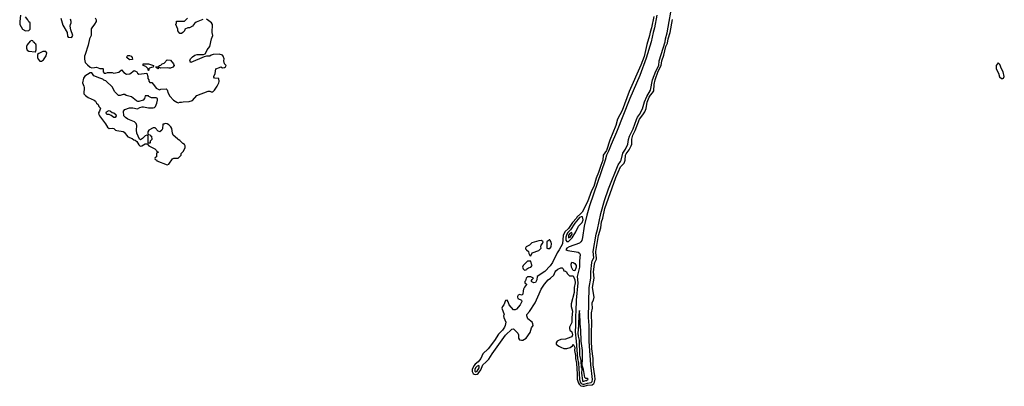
# Model space of a CAD drawing. Header units: inches. Extents: x 2722057 to 2913084, y 892730 to 1030005.
# Tile 48 of 231: x 2774675 to 2787187, y 982918 to 987572. Entities that reach past the tile are written whole.
import ezdxf

# ---------------------------------------------------------------- set-up
doc = ezdxf.new("R2010")
doc.units = ezdxf.units.IN
doc.header["$MEASUREMENT"] = 0
doc.layers.add('C7978', color=7, linetype='Continuous')
doc.layers.add('C7988', color=7, linetype='Continuous')

msp = doc.modelspace()

# ---------------------------------------------------------------- linework, layer by layer
at = {"layer": 'C7978', "color": 2, "elevation": 2}
for points in [[(2774685, 987630), (2774675, 987550), (2774676, 987510), (2774710, 987452), (2774750, 987432), (2774790, 987434), (2774806, 987450), (2774806, 987530), (2774790, 987546), (2774778, 987570), (2774748, 987610)], [(2775197, 987590), (2775224, 987504), (2775276, 987410), (2775282, 987362), (2775291, 987351), (2775294, 987350), (2775330, 987346), (2775338, 987350), (2775349, 987370), (2775324, 987444), (2775316, 987490), (2775319, 987510), (2775329, 987530), (2775329, 987550), (2775319, 987579)], [(2775634, 987594), (2775645, 987570), (2775646, 987550), (2775627, 987513), (2775591, 987470), (2775585, 987455), (2775584, 987370), (2775563, 987330), (2775547, 987250), (2775505, 987130), (2775500, 987110), (2775500, 987070), (2775508, 987028), (2775537, 986997), (2775570, 986971), (2775590, 986962), (2775624, 986964), (2775650, 986971), (2775693, 986953), (2775730, 986954), (2775734, 986950), (2775734, 986910), (2775750, 986894), (2775770, 986894), (2775790, 986902), (2775850, 986902), (2775872, 986892), (2775933, 986907), (2775970, 986934), (2776000, 986900), (2776030, 986882), (2776076, 986884), (2776130, 986925), (2776162, 986910), (2776172, 986892), (2776190, 986882), (2776290, 986894), (2776302, 986850), (2776304, 986824), (2776314, 986810), (2776314, 986790), (2776330, 986774), (2776353, 986773), (2776390, 986734), (2776410, 986702), (2776450, 986682), (2776470, 986691), (2776535, 986695), (2776550, 986682), (2776561, 986641), (2776581, 986601), (2776631, 986550), (2776670, 986525), (2776690, 986518), (2776710, 986525), (2776730, 986525), (2776751, 986531), (2776830, 986532), (2776870, 986545), (2776928, 986610), (2777070, 986665), (2777090, 986665), (2777110, 986656), (2777130, 986658), (2777150, 986678), (2777186, 986730), (2777205, 986770), (2777209, 986789), (2777206, 986826), (2777150, 986829), (2777143, 986843), (2777142, 986850), (2777159, 986890), (2777169, 986950), (2777216, 986964), (2777230, 986972), (2777250, 986962), (2777276, 986964), (2777290, 986974), (2777298, 986990), (2777278, 987010), (2777269, 987049), (2777273, 987073), (2777262, 987110), (2777250, 987122), (2777210, 987134), (2777134, 987130), (2777110, 987122), (2777090, 987109), (2777050, 987109), (2777018, 987102), (2776850, 987028), (2776840, 987040), (2776838, 987050), (2776845, 987075), (2776870, 987102), (2776900, 987120), (2776929, 987131), (2777010, 987131), (2777030, 987138), (2777037, 987143), (2777059, 987190), (2777093, 987230), (2777113, 987327), (2777129, 987370), (2777119, 987410), (2777124, 987510), (2777112, 987532), (2777079, 987559), (2777050, 987577)], [(2777004, 987576), (2776918, 987542), (2776895, 987525), (2776870, 987488), (2776831, 987469), (2776810, 987468), (2776774, 987450), (2776771, 987429), (2776750, 987408), (2776730, 987398), (2776710, 987398), (2776686, 987430), (2776686, 987450), (2776658, 987510), (2776666, 987530), (2776667, 987553), (2776770, 987554), (2776808, 987592)]]:
    msp.add_lwpolyline(points, dxfattribs=at)
for points in [[(2774830, 987306), (2774810, 987298), (2774768, 987252), (2774761, 987230), (2774761, 987210), (2774770, 987186), (2774790, 987171), (2774870, 987162), (2774875, 987165), (2774886, 987190), (2774886, 987250), (2774882, 987262), (2774866, 987270), (2774862, 987282), (2774850, 987286), (2774842, 987302)], [(2774970, 987168), (2774917, 987143), (2774902, 987130), (2774903, 987090), (2774910, 987072), (2774930, 987045), (2774950, 987045), (2774977, 987063), (2775010, 987114), (2775018, 987150), (2775007, 987167)], [(2776070, 987062), (2776038, 987090), (2776042, 987110), (2776050, 987116), (2776070, 987119), (2776091, 987110), (2776105, 987090), (2776110, 987068)], [(2776310, 986926), (2776306, 986930), (2776306, 986950), (2776276, 986976), (2776246, 986990), (2776246, 987010), (2776310, 987011), (2776374, 986990), (2776373, 986967), (2776350, 986966), (2776324, 986956), (2776314, 986950), (2776314, 986930)], [(2776570, 986955), (2776550, 986962), (2776470, 986958), (2776450, 986966), (2776438, 986962), (2776430, 986948), (2776422, 986962), (2776407, 986967), (2776407, 986973), (2776442, 986978), (2776448, 986992), (2776470, 986994), (2776486, 987010), (2776510, 987022), (2776550, 987062), (2776590, 987058), (2776630, 987011), (2776636, 986990), (2776622, 986970), (2776590, 986955)], [(2775590, 986898), (2775570, 986898), (2775504, 986856), (2775487, 986830), (2775471, 986770), (2775491, 986730), (2775495, 986710), (2775492, 986632), (2775512, 986610), (2775546, 986586), (2775622, 986550), (2775637, 986537), (2775650, 986514), (2775670, 986494), (2775682, 986470), (2775702, 986450), (2775691, 986410), (2775678, 986390), (2775679, 986370), (2775687, 986350), (2775767, 986250), (2775790, 986206), (2775810, 986191), (2775850, 986195), (2775870, 986191), (2775892, 986170), (2775910, 986163), (2775990, 986151), (2776003, 986143), (2776050, 986085), (2776105, 986065), (2776126, 986046), (2776142, 986042), (2776164, 986024), (2776190, 985982), (2776206, 985966), (2776226, 985970), (2776270, 985994), (2776294, 985994), (2776314, 985970), (2776392, 985932), (2776413, 985913), (2776418, 985898), (2776433, 985893), (2776433, 985887), (2776418, 985882), (2776414, 985870), (2776414, 985830), (2776398, 985822), (2776394, 985810), (2776398, 985798), (2776413, 985793), (2776418, 985778), (2776550, 985731), (2776570, 985738), (2776616, 985804), (2776633, 985813), (2776690, 985814), (2776726, 985850), (2776728, 985872), (2776756, 985904), (2776778, 985950), (2776778, 985970), (2776768, 985988), (2776750, 985998), (2776710, 986038), (2776689, 986049), (2776680, 986060), (2776625, 986105), (2776615, 986130), (2776609, 986190), (2776597, 986210), (2776570, 986237), (2776550, 986249), (2776525, 986255), (2776506, 986246), (2776494, 986246), (2776490, 986186), (2776482, 986170), (2776454, 986150), (2776436, 986156), (2776398, 986198), (2776370, 986198), (2776314, 986170), (2776302, 986150), (2776302, 986122), (2776313, 986113), (2776332, 986112), (2776338, 986098), (2776350, 986094), (2776352, 986050), (2776334, 986030), (2776334, 986010), (2776330, 986006), (2776306, 986006), (2776307, 986087), (2776302, 986102), (2776290, 986106), (2776270, 986098), (2776237, 986063), (2776212, 986048), (2776196, 986056), (2776162, 986130), (2776159, 986170), (2776164, 986230), (2776156, 986256), (2776133, 986273), (2776048, 986310), (2776018, 986330), (2775998, 986350), (2775995, 986410), (2776009, 986430), (2776070, 986454), (2776114, 986454), (2776170, 986438), (2776202, 986458), (2776230, 986466), (2776250, 986466), (2776310, 986451), (2776369, 986451), (2776390, 986458), (2776402, 986470), (2776418, 986510), (2776428, 986550), (2776426, 986570), (2776410, 986578), (2776350, 986578), (2776316, 986596), (2776310, 986606), (2776270, 986606), (2776262, 986570), (2776242, 986550), (2776190, 986534), (2776175, 986535), (2776160, 986540), (2776094, 986594), (2776029, 986609), (2776010, 986622), (2775990, 986622), (2775950, 986609), (2775930, 986609), (2775880, 986660), (2775856, 986716), (2775770, 986795), (2775746, 986806), (2775730, 986818), (2775692, 986828), (2775619, 986859)], [(2775870, 986328), (2775836, 986356), (2775810, 986368), (2775786, 986370), (2775778, 986378), (2775775, 986390), (2775780, 986400), (2775790, 986412), (2775810, 986418), (2775830, 986411), (2775850, 986392), (2775870, 986391), (2775898, 986370), (2775902, 986350), (2775890, 986328)]]:
    msp.add_lwpolyline(points, close=True, dxfattribs=at)
at = {"layer": 'C7988', "color": 2}
for points, elevation in [([(2782772, 987630), (2782741, 987470), (2782723, 987410), (2782698, 987290), (2782637, 987083), (2782555, 986865), (2782428, 986570), (2782258, 986142), (2782190, 985987), (2782158, 985902), (2782133, 985850), (2782117, 985790), (2781915, 985210), (2781881, 985090), (2781848, 984952), (2781827, 984807), (2781818, 984770), (2781807, 984750), (2781790, 984736), (2781656, 984690), (2781628, 984670), (2781616, 984650), (2781640, 984640), (2781770, 984622), (2781789, 984609), (2781798, 984590), (2781788, 984512), (2781788, 984430), (2781761, 984310), (2781766, 984230), (2781745, 984010), (2781743, 983870), (2781737, 983810), (2781740, 983690), (2781735, 983610), (2781748, 983490), (2781764, 983270), (2781775, 983210), (2781788, 983008), (2781798, 982970), (2781810, 982954), (2781830, 982944), (2781850, 982946), (2781890, 982959), (2781936, 982964), (2781950, 982980), (2781955, 983005), (2781933, 983190), (2781911, 983490), (2781910, 983690), (2781904, 983790), (2781913, 984170), (2781931, 984290), (2781932, 984370), (2781945, 984490), (2781950, 984510), (2781971, 984550), (2781963, 984630), (2782001, 984850), (2782018, 984910), (2782060, 985110), (2782105, 985275), (2782157, 985423), (2782280, 985730), (2782310, 985770), (2782319, 985790), (2782341, 985879), (2782375, 985930), (2782404, 985990), (2782413, 986050), (2782426, 986094), (2782470, 986186), (2782514, 986306), (2782526, 986334), (2782553, 986370), (2782590, 986438), (2782616, 986530), (2782643, 986597), (2782690, 986679), (2782718, 986810), (2782761, 986919), (2782795, 986990), (2782802, 987050), (2782876, 987290), (2782883, 987330), (2782904, 987404), (2782976, 987810)], 6), ([(2782732, 987612), (2782703, 987470), (2782686, 987414), (2782680, 987370), (2782643, 987257), (2782610, 987106), (2782570, 986995), (2782421, 986659), (2782330, 986418), (2782273, 986307), (2782252, 986230), (2782176, 986044), (2782130, 985910), (2782091, 985850), (2782086, 985790), (2782059, 985721), (2782032, 985630), (2782002, 985558), (2781970, 985452), (2781943, 985397), (2781890, 985261), (2781822, 985130), (2781807, 985110), (2781755, 985065), (2781749, 985050), (2781702, 984998), (2781650, 984921), (2781602, 984878), (2781582, 984830), (2781572, 984728), (2781530, 984649), (2781506, 984614), (2781444, 984490), (2781414, 984446), (2781350, 984375), (2781252, 984310), (2781246, 984270), (2781230, 984235), (2781209, 984229), (2781182, 984242), (2781178, 984250), (2781180, 984260), (2781187, 984273), (2781206, 984290), (2781196, 984296), (2781170, 984306), (2781130, 984308), (2781112, 984290), (2781102, 984258), (2781094, 984250), (2781094, 984230), (2781114, 984214), (2781114, 984210), (2781090, 984178), (2781076, 984150), (2781071, 984130), (2781070, 984086), (2781062, 984078), (2781050, 984075), (2781030, 984082), (2781010, 984075), (2781001, 984059), (2780999, 984050), (2781005, 984030), (2781050, 984012), (2781054, 983994), (2781034, 983950), (2780990, 983896), (2780970, 983887), (2780950, 983890), (2780893, 983950), (2780881, 983990), (2780870, 984009), (2780850, 984008), (2780828, 983952), (2780811, 983930), (2780802, 983910), (2780831, 983830), (2780825, 983810), (2780826, 983790), (2780851, 983731), (2780844, 983690), (2780836, 983670), (2780810, 983632), (2780759, 983581), (2780710, 983500), (2780630, 983392), (2780562, 983330), (2780534, 983270), (2780500, 983230), (2780462, 983198), (2780444, 983176), (2780423, 983130), (2780424, 983104), (2780439, 983079), (2780450, 983071), (2780470, 983066), (2780490, 983071), (2780501, 983079), (2780533, 983127), (2780560, 983190), (2780598, 983222), (2780636, 983264), (2780678, 983330), (2780850, 983568), (2780930, 983644), (2780950, 983647), (2781007, 983590), (2781014, 983570), (2781014, 983530), (2781026, 983506), (2781050, 983502), (2781070, 983505), (2781112, 983528), (2781160, 983600), (2781179, 983661), (2781198, 983690), (2781195, 983710), (2781186, 983730), (2781133, 983773), (2781118, 983810), (2781118, 983830), (2781153, 983867), (2781224, 983976), (2781278, 984090), (2781302, 984150), (2781345, 984215), (2781390, 984268), (2781421, 984290), (2781462, 984330), (2781479, 984370), (2781490, 984385), (2781515, 984405), (2781550, 984422), (2781570, 984422), (2781582, 984410), (2781590, 984382), (2781610, 984378), (2781622, 984370), (2781632, 984350), (2781662, 984322), (2781670, 984318), (2781690, 984321), (2781710, 984318), (2781730, 984270), (2781732, 984230), (2781723, 984170), (2781722, 984110), (2781685, 983965), (2781685, 983930), (2781699, 983870), (2781690, 983790), (2781691, 983729), (2781663, 983670), (2781661, 983650), (2781667, 983630), (2781690, 983611), (2781702, 983570), (2781693, 983547), (2781679, 983541), (2781610, 983516), (2781550, 983510), (2781521, 983499), (2781507, 983490), (2781491, 983470), (2781494, 983454), (2781526, 983426), (2781550, 983415), (2781590, 983399), (2781630, 983398), (2781672, 983408), (2781698, 983430), (2781710, 983452), (2781728, 983410), (2781727, 983370), (2781736, 983310), (2781736, 983270), (2781751, 983210), (2781761, 983070), (2781761, 983010), (2781776, 982956), (2781783, 982943), (2781805, 982925), (2781830, 982918), (2781850, 982919), (2781890, 982933), (2781950, 982934), (2781969, 982951), (2781981, 982970), (2781986, 983010), (2781983, 983050), (2781961, 983190), (2781961, 983270), (2781946, 983394), (2781941, 983490), (2781942, 983630), (2781947, 983690), (2781941, 983850), (2781955, 983910), (2781948, 983970), (2781950, 983982), (2781965, 984010), (2781975, 984050), (2781954, 984170), (2781974, 984290), (2781967, 984370), (2781979, 984470), (2781983, 984490), (2782003, 984530), (2782007, 984550), (2781996, 984610), (2781998, 984630), (2782031, 984830), (2782062, 984930), (2782070, 985007), (2782086, 985050), (2782110, 985176), (2782250, 985568), (2782310, 985702), (2782355, 985750), (2782369, 985790), (2782375, 985850), (2782383, 985870), (2782419, 985921), (2782446, 985970), (2782453, 985990), (2782456, 986056), (2782467, 986107), (2782497, 986163), (2782550, 986310), (2782595, 986365), (2782619, 986401), (2782637, 986443), (2782650, 986524), (2782676, 986590), (2782690, 986615), (2782718, 986642), (2782733, 986667), (2782738, 986750), (2782749, 986810), (2782790, 986918), (2782826, 986990), (2782834, 987050), (2782859, 987121), (2782885, 987230), (2782906, 987274), (2782916, 987330), (2782940, 987410), (2782970, 987576)], 2)]:
    msp.add_lwpolyline(points, dxfattribs=dict(at, elevation=elevation))
for points, elevation in [([(2787110, 987024), (2787083, 986990), (2787083, 986950), (2787113, 986893), (2787126, 986846), (2787150, 986825), (2787170, 986824), (2787179, 986830), (2787187, 986850), (2787172, 986910), (2787150, 986949), (2787130, 987004)], 2), ([(2781810, 985070), (2781790, 985061), (2781770, 985041), (2781730, 984990), (2781676, 984904), (2781641, 984870), (2781629, 984851), (2781616, 984810), (2781614, 984774), (2781630, 984754), (2781650, 984757), (2781696, 984804), (2781742, 984878), (2781776, 984950), (2781822, 984998), (2781834, 985030), (2781833, 985053), (2781827, 985067)], 6), ([(2781692, 984872), (2781670, 984861), (2781650, 984836), (2781650, 984804), (2781670, 984812), (2781683, 984830), (2781694, 984850)], 10), ([(2781308, 984768), (2781270, 984765), (2781183, 984737), (2781154, 984710), (2781110, 984686), (2781102, 984670), (2781104, 984664), (2781114, 984650), (2781142, 984630), (2781145, 984605), (2781158, 984578), (2781170, 984574), (2781186, 984610), (2781270, 984641), (2781302, 984670), (2781299, 984690), (2781302, 984710), (2781318, 984730), (2781326, 984750)], 2), ([(2781410, 984778), (2781402, 984778), (2781390, 984766), (2781378, 984762), (2781373, 984747), (2781372, 984672), (2781385, 984665), (2781410, 984666), (2781429, 984690), (2781433, 984730), (2781430, 984746), (2781415, 984770)], 2), ([(2781130, 984508), (2781072, 984450), (2781065, 984430), (2781072, 984410), (2781090, 984392), (2781110, 984394), (2781116, 984404), (2781140, 984420), (2781170, 984432), (2781188, 984450), (2781178, 984470), (2781170, 984506)], 2), ([(2781730, 984382), (2781710, 984386), (2781689, 984430), (2781684, 984470), (2781690, 984492), (2781710, 984491), (2781730, 984478), (2781746, 984450), (2781747, 984430)], 2), ([(2781790, 983878), (2781781, 983830), (2781777, 983690), (2781767, 983593), (2781770, 983556), (2781778, 983538), (2781783, 983503), (2781790, 983312), (2781805, 983245), (2781810, 983154), (2781814, 983154), (2781817, 983137), (2781815, 983085), (2781825, 982990), (2781830, 982980), (2781870, 982989), (2781878, 982990), (2781898, 983010), (2781890, 983018), (2781870, 983015), (2781855, 983030), (2781839, 983130), (2781822, 983182), (2781827, 983270), (2781825, 983370), (2781809, 983490), (2781807, 983630), (2781798, 983710), (2781799, 983750)], 10), ([(2780510, 983181), (2780490, 983174), (2780469, 983151), (2780458, 983130), (2780460, 983110), (2780470, 983101), (2780490, 983109), (2780512, 983150), (2780514, 983170)], 6)]:
    msp.add_lwpolyline(points, close=True, dxfattribs=dict(at, elevation=elevation))

doc.saveas('drawing.dxf')
